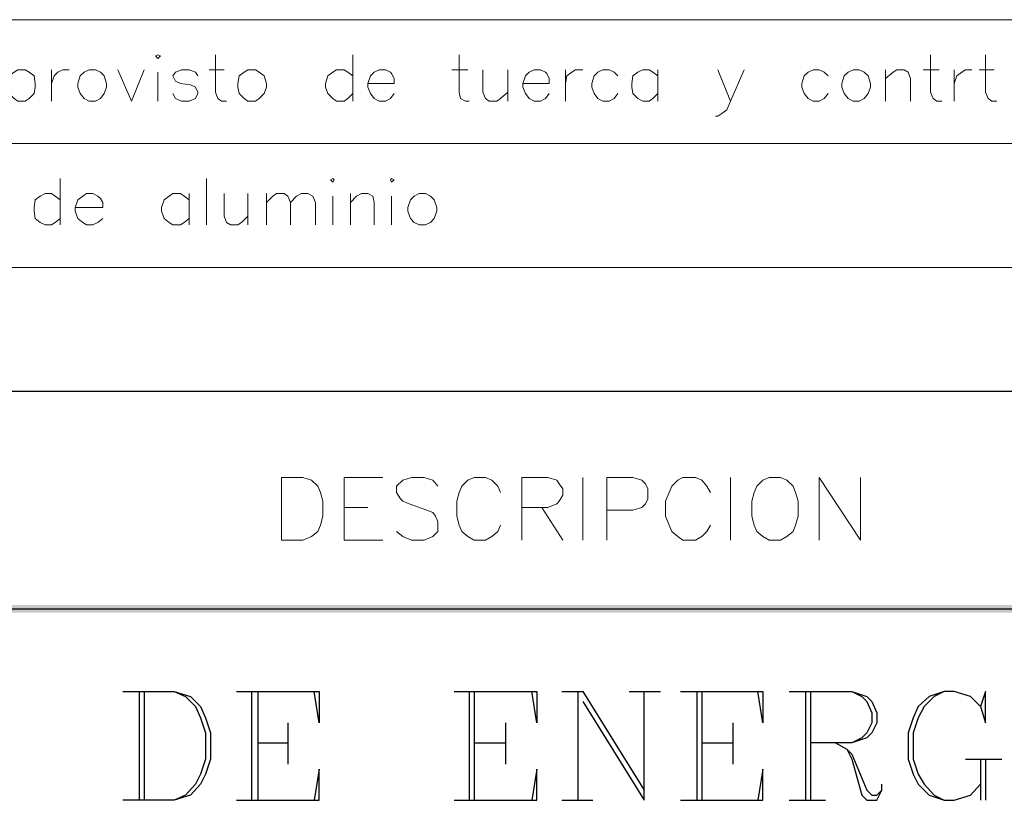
# Model space of a CAD drawing. Header units: millimetres. Extents: x 7 to 3083, y -677 to 294.
# Tile 200 of 256: x 1696 to 1729, y 28 to 55. Entities that reach past the tile are written whole.
import ezdxf

# ---------------------------------------------------------------- set-up
doc = ezdxf.new("R2010")
doc.units = ezdxf.units.MM
for name, color, linetype, lineweight in [('DGE_CONTORNOS', 7, 'Continuous', 0), ('DGE_DATOS', 7, 'Continuous', 0), ('DGE_RELLENO', 7, 'Continuous', 0)]:
    doc.layers.add(name, color=color, linetype=linetype, lineweight=lineweight)

# ---------------------------------------------------------------- blocks, each defined once
blk = doc.blocks.new('DGE_BT_006')
at = {"layer": 'DGE_RELLENO', "true_color": 0x000000}
for points in [[(23.4527, 34.8263), (23.7067, 34.5723), (201.9723, 34.8263)], [(23.7067, 34.5723), (201.9723, 34.8263), (201.8453, 34.5723)]]:
    blk.add_hatch(color=18, dxfattribs=at).paths.add_polyline_path(points, flags=0)
at = {"layer": 'DGE_CONTORNOS', "lineweight": 5}
for points in [[(23.5797, 54.6384), (201.9723, 54.6384)], [(23.5797, 50.4474), (201.9723, 50.4474)], [(23.5797, 46.2564), (201.9723, 46.2564)]]:
    blk.add_lwpolyline(points, dxfattribs=at)
at = {"layer": 'DGE_CONTORNOS', "lineweight": 13}
for points in [[(100.2453, 53.4107), (100.33, 53.453), (100.4147, 53.4107), (100.33, 53.326), (100.2453, 53.4107)], [(102.2773, 53.453), (102.2773, 52.183), (102.362, 51.9714), (102.489, 51.8867), (102.6583, 51.8867)], [(106.934, 53.453), (106.934, 51.8867)], [(110.5323, 53.453), (110.5323, 52.183), (110.5747, 51.9714), (110.744, 51.8867), (110.871, 51.8867)], [(126.492, 53.453), (126.492, 52.183), (126.5767, 51.9714), (126.7037, 51.8867), (126.873, 51.8867)], [(128.3547, 53.453), (128.3547, 52.183), (128.4393, 51.9714), (128.5663, 51.8867), (128.7357, 51.8867)], [(95.2923, 52.7334), (95.4617, 52.8604), (95.5887, 52.945), (95.8427, 52.945), (95.9697, 52.8604), (96.139, 52.7334), (96.1813, 52.4794), (96.1813, 52.3524), (96.139, 52.1407), (95.9697, 51.9714), (95.8427, 51.8867), (95.5887, 51.8867), (95.4617, 51.9714), (95.2923, 52.1407)], [(96.7317, 52.945), (96.7317, 51.8867)], [(96.7317, 52.4794), (96.8163, 52.7334), (96.9433, 52.8604), (97.1127, 52.945), (97.3243, 52.945)], [(98.0017, 52.945), (97.8323, 52.8604), (97.7053, 52.7334), (97.6207, 52.4794), (97.6207, 52.3524), (97.7053, 52.1407), (97.8323, 51.9714), (98.0017, 51.8867), (98.2133, 51.8867), (98.3827, 51.9714), (98.5097, 52.1407), (98.5943, 52.3524), (98.5943, 52.4794), (98.5097, 52.7334), (98.3827, 52.8604), (98.2133, 52.945), (98.0017, 52.945)], [(98.9753, 52.945), (99.441, 51.8867), (99.8643, 52.945)], [(100.33, 52.8604), (100.33, 51.8867)], [(101.6847, 52.7334), (101.6, 52.8604), (101.3883, 52.945), (101.1343, 52.945), (100.9227, 52.8604), (100.838, 52.7334), (100.9227, 52.564), (101.092, 52.4794), (101.4307, 52.437), (101.6, 52.3524), (101.6847, 52.183), (101.6847, 52.1407), (101.6, 51.9714), (101.3883, 51.8867), (101.1343, 51.8867), (100.9227, 51.9714), (100.838, 52.1407)], [(102.0657, 52.945), (102.5737, 52.945)], [(103.378, 52.945), (103.251, 52.8604), (103.0817, 52.7334), (103.0393, 52.4794), (103.0393, 52.3524), (103.0817, 52.1407), (103.251, 51.9714), (103.378, 51.8867), (103.632, 51.8867), (103.759, 51.9714), (103.9283, 52.1407), (104.013, 52.3524), (104.013, 52.4794), (103.9283, 52.7334), (103.759, 52.8604), (103.632, 52.945), (103.378, 52.945)], [(106.934, 52.7334), (106.7647, 52.8604), (106.6377, 52.945), (106.3837, 52.945), (106.2567, 52.8604), (106.0873, 52.7334), (106.0027, 52.4794), (106.0027, 52.3524), (106.0873, 52.1407), (106.2567, 51.9714), (106.3837, 51.8867), (106.6377, 51.8867), (106.7647, 51.9714), (106.934, 52.1407)], [(107.442, 52.4794), (108.331, 52.4794), (108.331, 52.6487), (108.2463, 52.818), (108.204, 52.8604), (108.0347, 52.945), (107.823, 52.945), (107.6537, 52.8604), (107.5267, 52.7334), (107.442, 52.4794), (107.442, 52.3524), (107.5267, 52.1407), (107.6537, 51.9714), (107.823, 51.8867), (108.0347, 51.8867), (108.204, 51.9714), (108.331, 52.1407)], [(110.2783, 52.945), (110.8287, 52.945)], [(111.3367, 52.945), (111.3367, 52.183), (111.4213, 51.9714), (111.5483, 51.8867), (111.8023, 51.8867), (111.9293, 51.9714), (112.1833, 52.183)], [(112.1833, 52.945), (112.1833, 51.8867)], [(112.6913, 52.4794), (113.5803, 52.4794), (113.5803, 52.6487), (113.4957, 52.818), (113.4533, 52.8604), (113.284, 52.945), (113.0723, 52.945), (112.903, 52.8604), (112.776, 52.7334), (112.6913, 52.4794), (112.6913, 52.3524), (112.776, 52.1407), (112.903, 51.9714), (113.0723, 51.8867), (113.284, 51.8867), (113.4533, 51.9714), (113.5803, 52.1407)], [(114.1307, 52.945), (114.1307, 51.8867)], [(114.1307, 52.4794), (114.173, 52.7334), (114.3423, 52.8604), (114.4693, 52.945), (114.7233, 52.945)], [(115.9087, 52.7334), (115.7817, 52.8604), (115.6123, 52.945), (115.4007, 52.945), (115.2313, 52.8604), (115.1043, 52.7334), (115.0197, 52.4794), (115.0197, 52.3524), (115.1043, 52.1407), (115.2313, 51.9714), (115.4007, 51.8867), (115.6123, 51.8867), (115.7817, 51.9714), (115.9087, 52.1407)], [(117.2633, 52.7334), (117.094, 52.8604), (116.967, 52.945), (116.7553, 52.945), (116.586, 52.8604), (116.4167, 52.7334), (116.3743, 52.4794), (116.3743, 52.3524), (116.4167, 52.1407), (116.586, 51.9714), (116.7553, 51.8867), (116.967, 51.8867), (117.094, 51.9714), (117.2633, 52.1407)], [(117.2633, 52.945), (117.2633, 51.8867)], [(119.2953, 52.945), (119.7187, 51.8867), (120.1843, 52.945)], [(123.0207, 52.7334), (122.8937, 52.8604), (122.7243, 52.945), (122.5127, 52.945), (122.3433, 52.8604), (122.2163, 52.7334), (122.1317, 52.4794), (122.1317, 52.3524), (122.2163, 52.1407), (122.3433, 51.9714), (122.5127, 51.8867), (122.7243, 51.8867), (122.8937, 51.9714), (123.0207, 52.1407)], [(123.8673, 52.945), (123.698, 52.8604), (123.571, 52.7334), (123.4863, 52.4794), (123.4863, 52.3524), (123.571, 52.1407), (123.698, 51.9714), (123.8673, 51.8867), (124.079, 51.8867), (124.2483, 51.9714), (124.3753, 52.1407), (124.46, 52.3524), (124.46, 52.4794), (124.3753, 52.7334), (124.2483, 52.8604), (124.079, 52.945), (123.8673, 52.945)], [(124.968, 52.945), (124.968, 51.8867)], [(124.968, 52.6487), (125.222, 52.8604), (125.349, 52.945), (125.603, 52.945), (125.73, 52.8604), (125.8147, 52.6487), (125.8147, 51.8867)], [(126.238, 52.945), (126.7883, 52.945)], [(127.2963, 52.945), (127.2963, 51.8867)], [(127.2963, 52.4794), (127.381, 52.7334), (127.5503, 52.8604), (127.6773, 52.945), (127.889, 52.945)], [(128.143, 52.945), (128.651, 52.945)], [(119.7187, 51.8867), (119.5917, 51.5904), (119.4223, 51.4634), (119.2953, 51.3787), (119.2107, 51.3787)], [(97.028, 49.262), (97.028, 47.6957)], [(101.981, 49.262), (101.981, 47.6957)], [(106.172, 49.2197), (106.2567, 49.262), (106.299, 49.2197), (106.2567, 49.135), (106.172, 49.2197)], [(108.204, 49.2197), (108.2463, 49.262), (108.331, 49.2197), (108.2463, 49.135), (108.204, 49.2197)], [(97.028, 48.5424), (96.8587, 48.6694), (96.7317, 48.754), (96.52, 48.754), (96.3507, 48.6694), (96.1813, 48.5424), (96.139, 48.2884), (96.139, 48.1614), (96.1813, 47.9074), (96.3507, 47.7804), (96.52, 47.6957), (96.7317, 47.6957), (96.8587, 47.7804), (97.028, 47.9074)], [(97.536, 48.2884), (98.4673, 48.2884), (98.4673, 48.4577), (98.3827, 48.5847), (98.298, 48.6694), (98.1287, 48.754), (97.917, 48.754), (97.79, 48.6694), (97.6207, 48.5424), (97.536, 48.2884), (97.536, 48.1614), (97.6207, 47.9074), (97.79, 47.7804), (97.917, 47.6957), (98.1287, 47.6957), (98.298, 47.7804), (98.4673, 47.9074)], [(101.3883, 48.5424), (101.219, 48.6694), (101.092, 48.754), (100.838, 48.754), (100.711, 48.6694), (100.5417, 48.5424), (100.457, 48.2884), (100.457, 48.1614), (100.5417, 47.9074), (100.711, 47.7804), (100.838, 47.6957), (101.092, 47.6957), (101.219, 47.7804), (101.3883, 47.9074)], [(101.3883, 48.754), (101.3883, 47.6957)], [(102.5737, 48.754), (102.5737, 47.992), (102.6583, 47.7804), (102.7853, 47.6957), (103.0393, 47.6957), (103.1663, 47.7804), (103.378, 47.992)], [(103.378, 48.754), (103.378, 47.6957)], [(104.013, 48.754), (104.013, 47.6957)], [(104.013, 48.4577), (104.2247, 48.6694), (104.3517, 48.754), (104.6057, 48.754), (104.7327, 48.6694), (104.8173, 48.4577), (104.8173, 47.6957)], [(104.8173, 48.4577), (105.029, 48.6694), (105.1983, 48.754), (105.41, 48.754), (105.5793, 48.6694), (105.664, 48.4577), (105.664, 47.6957)], [(106.8493, 48.754), (106.8493, 47.6957)], [(106.8493, 48.4577), (107.061, 48.6694), (107.2303, 48.754), (107.442, 48.754), (107.6113, 48.6694), (107.6537, 48.4577), (107.6537, 47.6957)], [(109.1777, 48.754), (109.0083, 48.6694), (108.8813, 48.5424), (108.7967, 48.2884), (108.7967, 48.1614), (108.8813, 47.9074), (109.0083, 47.7804), (109.1777, 47.6957), (109.3893, 47.6957), (109.5587, 47.7804), (109.6857, 47.9074), (109.7703, 48.1614), (109.7703, 48.2884), (109.6857, 48.5424), (109.5587, 48.6694), (109.3893, 48.754), (109.1777, 48.754)], [(106.2567, 48.6694), (106.2567, 47.6957)], [(108.2463, 48.6694), (108.2463, 47.6957)], [(104.521, 37.0276), (104.521, 39.1443), (105.2407, 39.1443), (105.537, 39.0596), (105.7487, 38.848), (105.8333, 38.6363), (105.918, 38.34), (105.918, 37.832), (105.8333, 37.5356), (105.7487, 37.3239), (105.537, 37.1546), (105.2407, 37.0276), (104.521, 37.0276)], [(106.6377, 37.0276), (106.6377, 39.1443), (107.95, 39.1443)], [(109.8127, 38.848), (109.6433, 39.0596), (109.347, 39.1443), (108.9237, 39.1443), (108.6273, 39.0596), (108.4157, 38.848), (108.4157, 38.6363), (108.5427, 38.4246), (108.6273, 38.34), (108.839, 38.2553), (109.4317, 38.0436), (109.6433, 37.9589), (109.728, 37.832), (109.8127, 37.6626), (109.8127, 37.3239), (109.6433, 37.1546), (109.347, 37.0276), (108.9237, 37.0276), (108.6273, 37.1546), (108.4157, 37.3239)], [(111.9293, 38.6363), (111.8447, 38.848), (111.633, 39.0596), (111.4213, 39.1443), (111.0403, 39.1443), (110.8287, 39.0596), (110.617, 38.848), (110.5323, 38.6363), (110.4477, 38.34), (110.4477, 37.832), (110.5323, 37.5356), (110.617, 37.3239), (110.8287, 37.1546), (111.0403, 37.0276), (111.4213, 37.0276), (111.633, 37.1546), (111.8447, 37.3239), (111.9293, 37.5356)], [(112.649, 37.0276), (112.649, 39.1443), (113.538, 39.1443), (113.8343, 39.0596), (113.919, 38.9326), (114.046, 38.7633), (114.046, 38.5516), (113.919, 38.34), (113.8343, 38.2553), (113.538, 38.1283), (112.649, 38.1283)], [(114.7233, 39.1443), (114.7233, 37.0276)], [(115.5277, 37.0276), (115.5277, 39.1443), (116.4167, 39.1443), (116.713, 39.0596), (116.84, 38.9326), (116.9247, 38.7633), (116.9247, 38.4246), (116.84, 38.2553), (116.713, 38.1283), (116.4167, 38.0436), (115.5277, 38.0436)], [(119.0413, 38.6363), (118.9143, 38.848), (118.745, 39.0596), (118.5333, 39.1443), (118.11, 39.1443), (117.9407, 39.0596), (117.729, 38.848), (117.6443, 38.6363), (117.5173, 38.34), (117.5173, 37.832), (117.6443, 37.5356), (117.729, 37.3239), (117.9407, 37.1546), (118.11, 37.0276), (118.5333, 37.0276), (118.745, 37.1546), (118.9143, 37.3239), (119.0413, 37.5356)], [(119.7187, 39.1443), (119.7187, 37.0276)], [(121.031, 39.1443), (120.8193, 39.0596), (120.6077, 38.848), (120.523, 38.6363), (120.4383, 38.34), (120.4383, 37.832), (120.523, 37.5356), (120.6077, 37.3239), (120.8193, 37.1546), (121.031, 37.0276), (121.412, 37.0276), (121.6237, 37.1546), (121.8353, 37.3239), (121.92, 37.5356), (122.0047, 37.832), (122.0047, 38.34), (121.92, 38.6363), (121.8353, 38.848), (121.6237, 39.0596), (121.412, 39.1443), (121.031, 39.1443)], [(122.7243, 37.0276), (122.7243, 39.1443), (124.1213, 37.0276), (124.1213, 39.1443)], [(106.6377, 38.1283), (107.442, 38.1283)], [(113.3263, 38.1283), (114.046, 37.0276)], [(106.6377, 37.0276), (107.95, 37.0276)]]:
    blk.add_lwpolyline(points, dxfattribs=at)
at = {"layer": 'DGE_CONTORNOS', "lineweight": 25}
for points in [[(23.5797, 42.0653), (201.9723, 42.0653)], [(23.5797, 34.6993), (201.9723, 34.6993)], [(99.1447, 31.9053), (100.8803, 31.9053), (101.4307, 31.7359), (101.7693, 31.3973), (101.9387, 31.0163), (102.108, 30.5083), (102.108, 29.6193), (101.9387, 29.1113), (101.7693, 28.7726), (101.4307, 28.3916), (100.8803, 28.2223), (99.1447, 28.2223)], [(99.695, 31.9053), (99.695, 28.2223)], [(99.8643, 31.9053), (99.8643, 28.2223)], [(100.8803, 31.9053), (101.2613, 31.7359), (101.6, 31.3973), (101.7693, 31.0163), (101.9387, 30.5083), (101.9387, 29.6193), (101.7693, 29.1113), (101.6, 28.7726), (101.2613, 28.3916), (100.8803, 28.2223)], [(102.997, 31.9053), (105.791, 31.9053), (105.791, 30.847), (105.6217, 31.9053)], [(103.505, 31.9053), (103.505, 28.2223)], [(103.7167, 31.9053), (103.7167, 28.2223)], [(110.363, 31.9053), (113.157, 31.9053), (113.157, 30.847), (112.9877, 31.9053)], [(110.871, 31.9053), (110.871, 28.2223)], [(111.0403, 31.9053), (111.0403, 28.2223)], [(114.0037, 31.9053), (114.7233, 31.9053)], [(114.554, 31.9053), (114.554, 28.2223)], [(114.7233, 31.9053), (116.7977, 28.5609)], [(114.7233, 31.5666), (116.7977, 28.2223), (116.7977, 31.9053)], [(116.2897, 31.9053), (117.348, 31.9053)], [(118.0253, 31.9053), (120.8193, 31.9053), (120.8193, 30.847), (120.65, 31.9053)], [(118.5757, 31.9053), (118.5757, 28.2223)], [(118.745, 31.9053), (118.745, 28.2223)], [(121.7083, 31.9053), (123.825, 31.9053), (124.333, 31.7359), (124.5023, 31.5666), (124.6717, 31.1856), (124.6717, 30.847), (124.5023, 30.5083), (124.333, 30.339), (123.825, 30.1696), (122.428, 30.1696)], [(122.2587, 31.9053), (122.2587, 28.2223)], [(122.428, 31.9053), (122.428, 28.2223)], [(123.825, 31.9053), (124.1637, 31.7359), (124.333, 31.5666), (124.5023, 31.1856), (124.5023, 30.847), (124.333, 30.5083), (124.1637, 30.339), (123.825, 30.1696)], [(128.1853, 31.3973), (128.3547, 30.847), (128.3547, 31.9053), (128.1853, 31.3973), (127.8467, 31.7359), (127.2963, 31.9053), (126.9577, 31.9053), (126.4497, 31.7359), (126.0687, 31.3973), (125.8993, 31.0163), (125.73, 30.5083), (125.73, 29.6193), (125.8993, 29.1113), (126.0687, 28.7726), (126.4497, 28.3916), (126.9577, 28.2223), (127.2963, 28.2223), (127.8467, 28.3916), (128.1853, 28.7726)], [(126.9577, 31.9053), (126.619, 31.7359), (126.2803, 31.3973), (126.0687, 31.0163), (125.8993, 30.5083), (125.8993, 29.6193), (126.0687, 29.1113), (126.2803, 28.7726), (126.619, 28.3916), (126.9577, 28.2223)], [(104.7327, 30.847), (104.7327, 29.4499)], [(112.0987, 30.847), (112.0987, 29.4499)], [(119.8033, 30.847), (119.8033, 29.4499)], [(103.7167, 30.1696), (104.7327, 30.1696)], [(111.0403, 30.1696), (112.0987, 30.1696)], [(118.745, 30.1696), (119.8033, 30.1696)], [(123.2747, 30.1696), (123.6557, 29.9579), (123.825, 29.7886), (124.333, 28.5609), (124.5023, 28.3916), (124.6717, 28.3916), (124.841, 28.5609)], [(123.6557, 29.9579), (123.825, 29.6193), (124.1637, 28.3916), (124.333, 28.2223), (124.6717, 28.2223), (124.841, 28.5609), (124.841, 28.7726)], [(127.6773, 29.6193), (128.905, 29.6193)], [(128.1853, 29.6193), (128.1853, 28.2223)], [(128.3547, 29.6193), (128.3547, 28.2223)], [(102.997, 28.2223), (105.791, 28.2223), (105.791, 29.2806), (105.6217, 28.2223)], [(110.363, 28.2223), (113.157, 28.2223), (113.157, 29.2806), (112.9877, 28.2223)], [(118.0253, 28.2223), (120.8193, 28.2223), (120.8193, 29.2806), (120.65, 28.2223)], [(114.0037, 28.2223), (115.062, 28.2223)], [(121.7083, 28.2223), (122.936, 28.2223)]]:
    blk.add_lwpolyline(points, dxfattribs=at)
at = {"layer": 'DGE_DATOS', "flags": 1}
for tag, p in [('NORMA', (12, -5)), ('LAMINA', (12, -8)), ('PAGINA_PDF', (12, -11))]:
    blk.add_attdef(tag, p, '', height=1.5, dxfattribs=at)

msp = doc.modelspace()

# ---------------------------------------------------------------- block references
msp.add_blockref('DGE_BT_006', (1600, 0))

doc.saveas('drawing.dxf')
